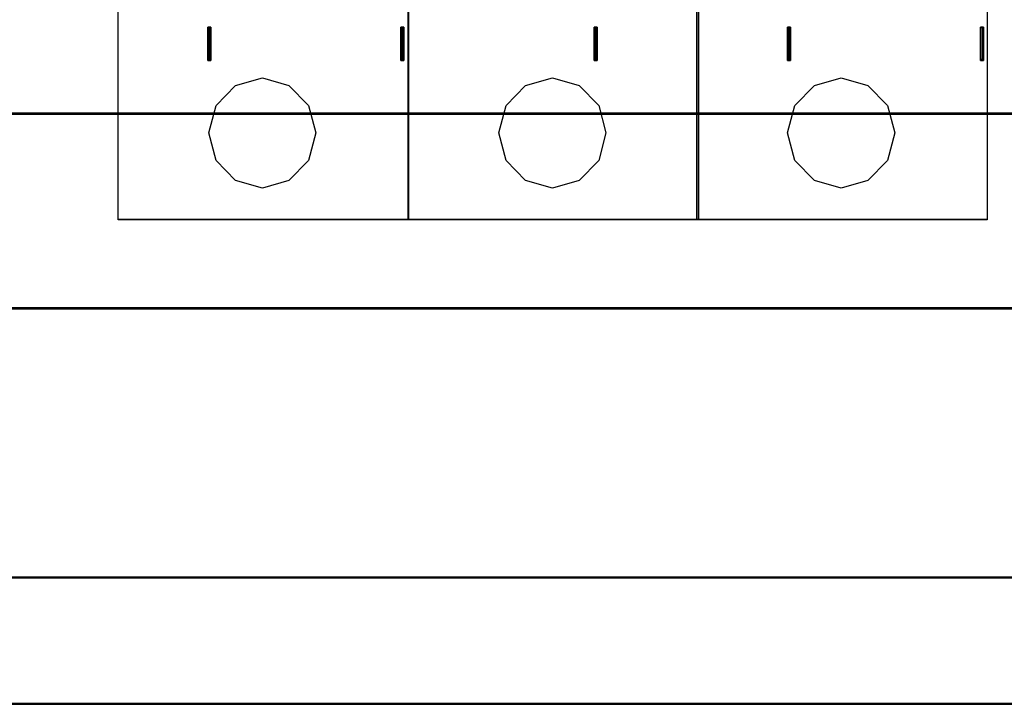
# Model space of a CAD drawing. Extents: x -558982 to 5119495, y -5290134 to 121759.
# Tile 177 of 256: x -468322 to -467404, y 28836 to 29474. Entities that reach past the tile are written whole.
import ezdxf

# ---------------------------------------------------------------- set-up
doc = ezdxf.new("R2010")
doc.units = 0
doc.header["$MEASUREMENT"] = 0
doc.layers.get('0').update_dxf_attribs({"color": 252})
doc.layers.add('45', color=8, linetype='Continuous')
doc.layers.add('50', color=7, linetype='Continuous')

# ---------------------------------------------------------------- blocks, each defined once
blk = doc.blocks.new('*C1027')
at = {"layer": '50', "color": 7}
for points in [[(12.998674, -312.669973), (265.025185, -312.669973), (265.025185, -236.419505), (12.998674, -236.419505), (12.998674, -312.669973)], [(48.885438, -307.67029), (48.885438, -304.577265), (48.885438, -307.67029)], [(48.885438, -304.577265), (48.991479, -304.577265), (48.885438, -304.577265)], [(49.166446, -304.577265), (49.166446, -307.67029), (49.13132, -307.67029), (49.025942, -307.67029), (48.920564, -307.67029), (48.885438, -307.67029), (48.885438, -304.577265), (48.920564, -304.577265), (49.025942, -304.577265), (49.13132, -304.577265), (49.166446, -304.577265)], [(49.166446, -307.67029), (49.166446, -304.577265), (49.13132, -304.577265), (49.025942, -304.577265), (48.920564, -304.577265), (48.885438, -304.577265), (48.885438, -307.67029), (48.920564, -307.67029), (49.025942, -307.67029), (49.13132, -307.67029), (49.166446, -307.67029)], [(48.909297, -304.577265), (49.065707, -304.577265), (48.909297, -304.577265)], [(49.126681, -307.630568), (49.126681, -304.616987), (49.101496, -304.616987), (49.025942, -304.616987), (48.950388, -304.616987), (48.925204, -304.616987), (48.925204, -307.630568), (48.950388, -307.630568), (49.025942, -307.630568), (49.101496, -307.630568), (49.126681, -307.630568)], [(48.983526, -304.577265), (49.142587, -304.577265), (48.983526, -304.577265)], [(49.060405, -304.577265), (49.166446, -304.577265), (49.060405, -304.577265)], [(49.084264, -304.577265), (49.084264, -307.67029), (49.084264, -304.577265)], [(66.877864, -307.67029), (66.877864, -304.577265), (66.877864, -307.67029)], [(66.877864, -304.577265), (66.983905, -304.577265), (66.877864, -304.577265)], [(67.158871, -304.577265), (67.158871, -307.67029), (67.123746, -307.67029), (67.018368, -307.67029), (66.91299, -307.67029), (66.877864, -307.67029), (66.877864, -304.577265), (66.91299, -304.577265), (67.018368, -304.577265), (67.123746, -304.577265), (67.158871, -304.577265)], [(67.158871, -307.67029), (67.158871, -304.577265), (67.123746, -304.577265), (67.018368, -304.577265), (66.91299, -304.577265), (66.877864, -304.577265), (66.877864, -307.67029), (66.91299, -307.67029), (67.018368, -307.67029), (67.123746, -307.67029), (67.158871, -307.67029)], [(66.901723, -304.577265), (67.058133, -304.577265), (66.901723, -304.577265)], [(67.119106, -307.630568), (67.119106, -304.616987), (67.093922, -304.616987), (67.018368, -304.616987), (66.942814, -304.616987), (66.917629, -304.616987), (66.917629, -307.630568), (66.942814, -307.630568), (67.018368, -307.630568), (67.093922, -307.630568), (67.119106, -307.630568)], [(66.975952, -304.577265), (67.135012, -304.577265), (66.975952, -304.577265)], [(67.05018, -304.577265), (67.158871, -304.577265), (67.05018, -304.577265)], [(67.07669, -304.577265), (67.07669, -307.67029), (67.07669, -304.577265)], [(84.87029, -307.67029), (84.87029, -304.577265), (84.87029, -307.67029)], [(84.87029, -304.577265), (84.97633, -304.577265), (84.87029, -304.577265)], [(85.151297, -304.577265), (85.151297, -307.67029), (85.116171, -307.67029), (85.010793, -307.67029), (84.905416, -307.67029), (84.87029, -307.67029), (84.87029, -304.577265), (84.905416, -304.577265), (85.010793, -304.577265), (85.116171, -304.577265), (85.151297, -304.577265)], [(85.151297, -307.67029), (85.151297, -304.577265), (85.116171, -304.577265), (85.010793, -304.577265), (84.905416, -304.577265), (84.87029, -304.577265), (84.87029, -307.67029), (84.905416, -307.67029), (85.010793, -307.67029), (85.116171, -307.67029), (85.151297, -307.67029)], [(84.894149, -304.577265), (85.050559, -304.577265), (84.894149, -304.577265)], [(85.111532, -307.630568), (85.111532, -304.616987), (85.086347, -304.616987), (85.010793, -304.616987), (84.93524, -304.616987), (84.910055, -304.616987), (84.910055, -307.630568), (84.93524, -307.630568), (85.010793, -307.630568), (85.086347, -307.630568), (85.111532, -307.630568)], [(84.968377, -304.577265), (85.127438, -304.577265), (84.968377, -304.577265)], [(85.042606, -304.577265), (85.151297, -304.577265), (85.042606, -304.577265)], [(85.069116, -304.577265), (85.069116, -307.67029), (85.069116, -304.577265)], [(102.886575, -307.67029), (102.886575, -304.577265), (102.886575, -307.67029)], [(102.886575, -304.577265), (102.995266, -304.577265), (102.886575, -304.577265)], [(103.167582, -304.577265), (103.167582, -307.67029), (103.09733, -307.67029), (103.027078, -307.67029), (102.9217, -307.67029), (102.886575, -307.67029), (102.886575, -304.577265), (102.9217, -304.577265), (103.027078, -304.577265), (103.09733, -304.577265), (103.167582, -304.577265)], [(103.167582, -307.67029), (103.167582, -304.577265), (103.09733, -304.577265), (103.027078, -304.577265), (102.9217, -304.577265), (102.886575, -304.577265), (102.886575, -307.67029), (102.9217, -307.67029), (103.027078, -307.67029), (103.09733, -307.67029), (103.167582, -307.67029)], [(102.910434, -304.577265), (103.069494, -304.577265), (102.910434, -304.577265)], [(103.127817, -307.630568), (103.127817, -304.616987), (103.077447, -304.616987), (103.027078, -304.616987), (102.951524, -304.616987), (102.92634, -304.616987), (102.92634, -307.630568), (102.951524, -307.630568), (103.027078, -307.630568), (103.077447, -307.630568), (103.127817, -307.630568)], [(102.987313, -304.577265), (103.117213, -304.577265), (102.987313, -304.577265)], [(103.035031, -304.577265), (103.167582, -304.577265), (103.035031, -304.577265)], [(103.0854, -304.577265), (103.0854, -307.67029), (103.0854, -304.577265)], [(120.879, -307.67029), (120.879, -304.577265), (120.879, -307.67029)], [(120.879, -304.577265), (120.985041, -304.577265), (120.879, -304.577265)], [(121.160008, -304.577265), (121.160008, -307.67029), (121.124882, -307.67029), (121.019504, -307.67029), (120.914126, -307.67029), (120.879, -307.67029), (120.879, -304.577265), (120.914126, -304.577265), (121.019504, -304.577265), (121.124882, -304.577265), (121.160008, -304.577265)], [(121.160008, -307.67029), (121.160008, -304.577265), (121.124882, -304.577265), (121.019504, -304.577265), (120.914126, -304.577265), (120.879, -304.577265), (120.879, -307.67029), (120.914126, -307.67029), (121.019504, -307.67029), (121.124882, -307.67029), (121.160008, -307.67029)], [(120.902859, -304.577265), (121.06192, -304.577265), (120.902859, -304.577265)], [(121.120242, -307.630568), (121.120242, -304.616987), (121.095058, -304.616987), (121.019504, -304.616987), (120.94395, -304.616987), (120.918765, -304.616987), (120.918765, -307.630568), (120.94395, -307.630568), (121.019504, -307.630568), (121.095058, -307.630568), (121.120242, -307.630568)], [(120.979739, -304.577265), (121.136148, -304.577265), (120.979739, -304.577265)], [(121.053967, -304.577265), (121.160008, -304.577265), (121.053967, -304.577265)], [(121.077826, -304.577265), (121.077826, -307.67029), (121.077826, -304.577265)], [(48.885438, -307.588197), (48.991479, -307.588197), (48.885438, -307.588197)], [(48.909297, -307.588197), (49.065707, -307.588197), (48.909297, -307.588197)], [(48.983526, -307.588197), (49.142587, -307.588197), (48.983526, -307.588197)], [(49.060405, -307.588197), (49.166446, -307.588197), (49.060405, -307.588197)], [(66.877864, -307.588197), (66.983905, -307.588197), (66.877864, -307.588197)], [(66.901723, -307.588197), (67.058133, -307.588197), (66.901723, -307.588197)], [(66.975952, -307.588197), (67.135012, -307.588197), (66.975952, -307.588197)], [(67.05018, -307.588197), (67.158871, -307.588197), (67.05018, -307.588197)], [(84.87029, -307.588197), (84.97633, -307.588197), (84.87029, -307.588197)], [(84.894149, -307.588197), (85.050559, -307.588197), (84.894149, -307.588197)], [(84.968377, -307.588197), (85.127438, -307.588197), (84.968377, -307.588197)], [(85.042606, -307.588197), (85.151297, -307.588197), (85.042606, -307.588197)], [(102.886575, -307.588197), (102.995266, -307.588197), (102.886575, -307.588197)], [(102.910434, -307.588197), (103.069494, -307.588197), (102.910434, -307.588197)], [(102.987313, -307.588197), (103.117213, -307.588197), (102.987313, -307.588197)], [(103.035031, -307.588197), (103.167582, -307.588197), (103.035031, -307.588197)], [(120.879, -307.588197), (120.985041, -307.588197), (120.879, -307.588197)], [(120.902859, -307.588197), (121.06192, -307.588197), (120.902859, -307.588197)], [(120.979739, -307.588197), (121.136148, -307.588197), (120.979739, -307.588197)], [(121.053967, -307.588197), (121.160008, -307.588197), (121.053967, -307.588197)], [(12.998674, -312.587881), (265.025185, -312.587881), (12.998674, -312.587881)], [(12.998674, -330.804418), (265.025185, -330.804418), (265.025185, -312.587881), (12.998674, -312.587881), (12.998674, -330.804418)], [(13.041091, -330.764696), (264.985419, -330.764696), (264.985419, -312.627603), (13.041091, -312.627603), (13.041091, -330.764696)], [(12.924446, -355.876983), (265.099413, -355.876983), (265.099413, -351.63463), (265.024731, -349.663183), (265.024731, -343.025149), (265.024731, -330.722326), (12.999128, -330.722326), (12.999128, -343.025149), (12.999128, -349.663183), (12.924446, -351.63463), (12.924446, -355.876983)], [(12.964211, -355.83726), (265.059648, -355.83726), (265.059648, -351.608306), (264.98499, -349.643086), (264.98499, -343.026016), (264.98499, -330.762048), (13.038869, -330.762048), (13.038869, -343.026016), (13.038869, -349.643086), (12.964211, -351.608306), (12.964211, -355.83726)], [(12.998674, -330.722326), (265.025185, -330.722326), (12.998674, -330.722326)], [(12.007197, -367.642657), (272.015906, -367.642657), (272.015906, -359.752495), (266.016663, -359.752495), (265.493907, -358.950955), (265.145403, -356.87196), (265.095617, -355.79489), (12.928242, -355.79489), (12.878456, -356.87196), (12.529952, -358.950955), (12.007197, -359.752495), (6.007953, -359.752495), (6.007953, -367.642657), (12.007197, -367.642657)], [(12.045168, -367.602935), (271.976141, -367.602935), (271.976141, -359.76568), (265.978691, -359.76568), (265.456092, -358.969514), (265.107692, -356.90446), (265.057921, -355.834612), (12.965938, -355.834612), (12.916167, -356.90446), (12.567768, -358.969514), (12.045168, -359.76568), (6.047718, -359.76568), (6.047718, -367.602935), (12.045168, -367.602935)], [(265.099413, -355.79489), (12.924446, -355.79489), (265.099413, -355.79489)], [(272.015906, -367.560565), (12.004545, -367.560565), (272.015906, -367.560565)]]:
    blk.add_lwpolyline(points, close=True, dxfattribs=at)
for points in [[(272.015062, -367.560565), (12.008003, -367.560565)], [(271.975941, -367.600287), (12.045359, -367.600287)]]:
    blk.add_lwpolyline(points, dxfattribs=at)
blk = doc.blocks.new('*U1035')
at = {"layer": '45', "color": 255}
for points in [[(40.524143, -237.494649), (67.569778, -237.494649), (67.569778, -322.505155), (40.524143, -322.505155), (40.524143, -237.494649)], [(67.556523, -237.494649), (94.596857, -237.494649), (94.596857, -322.505155), (67.556523, -322.505155), (67.556523, -237.494649)], [(94.461655, -237.494649), (121.50729, -237.494649), (121.50729, -322.505155), (94.461655, -322.505155), (94.461655, -237.494649)]]:
    blk.add_lwpolyline(points, close=True, dxfattribs=at)
at = {"layer": '45', "color": 159}
for points in [[(40.524143, -237.494649), (67.569778, -237.494649), (67.569778, -322.505155), (40.524143, -322.505155), (40.524143, -237.494649)], [(67.556523, -237.494649), (94.596857, -237.494649), (94.596857, -322.505155), (67.556523, -322.505155), (67.556523, -237.494649)], [(94.461655, -237.494649), (121.50729, -237.494649), (121.50729, -322.505155), (94.461655, -322.505155), (94.461655, -237.494649)]]:
    blk.add_lwpolyline(points, close=True, dxfattribs=at)
at = {"layer": '45', "color": 7}
blk.add_lwpolyline([(40.529445, -237.499945), (67.564476, -237.499945), (67.564476, -322.499859), (40.529445, -322.499859), (40.529445, -237.499945)], close=True, dxfattribs=at)
at = {"layer": '45', "color": 179}
for points in [[(67.561825, -237.499945), (94.591555, -237.499945), (94.591555, -322.499859), (67.561825, -322.499859), (67.561825, -237.499945)], [(94.466957, -237.499945), (121.501988, -237.499945), (121.501988, -322.499859), (94.466957, -322.499859), (94.466957, -237.499945)], [(48.970271, -314.419044), (49.647922, -311.854997), (51.45844, -309.987817), (53.972474, -309.29095), (56.445125, -309.987817), (58.276335, -311.854997), (58.953986, -314.419044), (58.276335, -316.977772), (56.445125, -318.860911), (53.972474, -319.557778), (51.45844, -318.860911), (49.647922, -316.977772), (48.970271, -314.419044)], [(75.997349, -314.419044), (76.675, -311.854997), (78.495864, -309.987817), (80.999552, -309.29095), (83.477376, -309.987817), (85.303413, -311.854997), (85.981064, -314.419044), (85.303413, -316.977772), (83.477376, -318.860911), (80.999552, -319.557778), (78.495864, -318.860911), (76.675, -316.977772), (75.997349, -314.419044)], [(102.902481, -314.419044), (103.585132, -311.854997), (105.400365, -309.987817), (107.903421, -309.29095), (110.380619, -309.987817), (112.211367, -311.854997), (112.888847, -314.419044), (112.211367, -316.977772), (110.380619, -318.860911), (107.903421, -319.557778), (105.400365, -318.860911), (103.585132, -316.977772), (102.902481, -314.419044)]]:
    blk.add_lwpolyline(points, close=True, dxfattribs=at)

msp = doc.modelspace()

# ---------------------------------------------------------------- block references
at = {"xscale": 10, "yscale": 10, "zscale": 10}
for name in ['*C1027', '*U1035']:
    msp.add_blockref(name, (-468635.22, 32512.67), dxfattribs=at)

doc.saveas('drawing.dxf')
